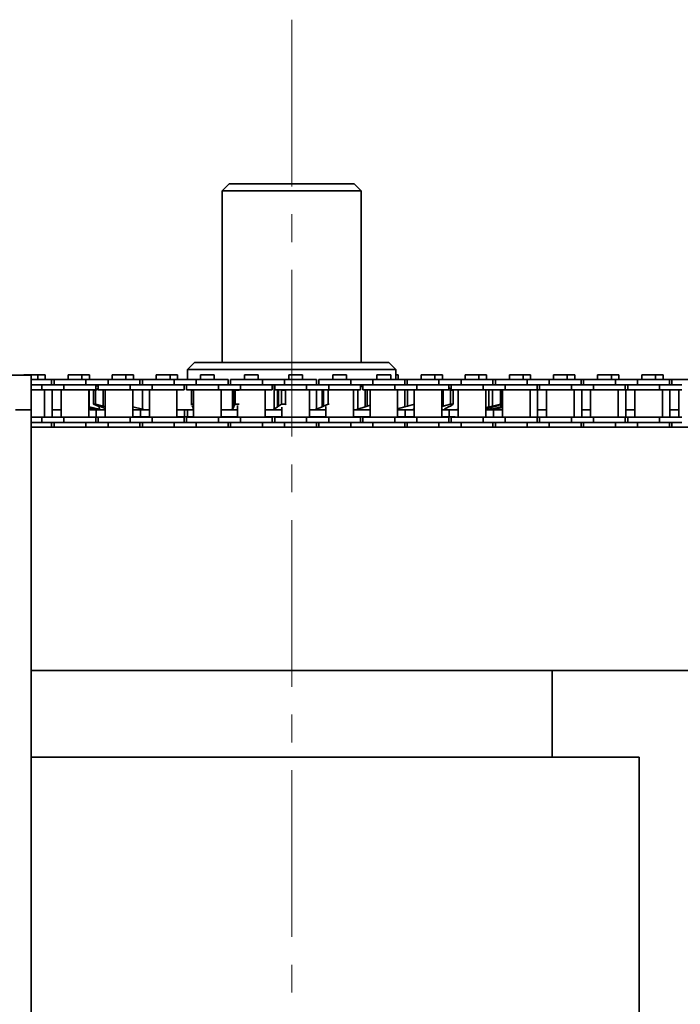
# Model space of a CAD drawing. Header units: millimetres. Extents: x -14862 to 14862, y -10512 to 10512.
# Tile 36 of 199: x -6482 to -6292, y -342 to -59. Entities that reach past the tile are written whole.
import ezdxf

# ---------------------------------------------------------------- set-up
doc = ezdxf.new("R2010")
doc.units = ezdxf.units.MM
doc.header["$LTSCALE"] = 4
doc.linetypes.add('点画线', pattern=[18, 12, -2, 2, -2])
doc.layers.add('中心线层', color=1, linetype='点画线', lineweight=18)
doc.layers.add('几何体', color=7, linetype='Continuous', lineweight=35)

msp = doc.modelspace()

# ---------------------------------------------------------------- linework, layer by layer
at = {"layer": '中心线层'}
msp.add_line((-6403.859, -58.603), (-6403.859, -2808.181), dxfattribs=at)
at = {"layer": '几何体'}
for p, q in [((-6421.86, -105.88), (-6423.859, -107.88)), ((-6421.86, -105.88), (-6409.697, -105.88)), ((-6409.697, -105.88), (-6385.859, -105.88)), ((-6383.859, -107.88), (-6385.859, -105.88)), ((-6423.859, -107.88), (-6423.859, -157.273)), ((-6410.347, -107.88), (-6423.859, -107.88)), ((-6383.859, -107.88), (-6410.347, -107.88)), ((-6383.859, -157.273), (-6383.859, -107.88)), ((-6431.859, -157.273), (-6433.86, -159.273)), ((-6431.859, -157.273), (-6375.859, -157.273)), ((-6373.859, -159.273), (-6375.859, -157.273)), ((-6498.859, -160.88), (-6478.86, -160.88)), ((-6480.925, -160.791), (-6480.925, -160.88)), ((-6478.945, -160.791), (-6480.925, -160.791)), ((-6476.965, -160.791), (-6478.945, -160.791)), ((-6478.86, -160.88), (-6478.86, -170.88)), ((-6476.965, -162.167), (-6476.965, -160.791)), ((-6474.792, -160.791), (-6476.965, -160.791)), ((-6474.792, -162.167), (-6474.792, -160.791)), ((-6468.225, -160.791), (-6468.225, -162.167)), ((-6466.245, -160.791), (-6468.225, -160.791)), ((-6464.265, -160.791), (-6466.245, -160.791)), ((-6464.265, -162.167), (-6464.265, -160.791)), ((-6462.093, -160.791), (-6464.265, -160.791)), ((-6462.093, -162.167), (-6462.093, -160.791)), ((-6455.525, -160.791), (-6455.525, -162.167)), ((-6453.545, -160.791), (-6455.525, -160.791)), ((-6451.565, -160.791), (-6453.545, -160.791)), ((-6451.565, -162.167), (-6451.565, -160.791)), ((-6449.393, -160.791), (-6451.565, -160.791)), ((-6449.393, -162.167), (-6449.393, -160.791)), ((-6442.825, -160.791), (-6442.825, -162.167)), ((-6440.845, -160.791), (-6442.825, -160.791)), ((-6438.865, -160.791), (-6440.845, -160.791)), ((-6438.865, -162.167), (-6438.865, -160.791)), ((-6436.693, -160.791), (-6438.865, -160.791)), ((-6436.693, -162.167), (-6436.693, -160.791)), ((-6433.86, -159.273), (-6433.86, -162.167)), ((-6373.859, -159.273), (-6433.86, -159.273)), ((-6430.125, -160.791), (-6430.125, -162.167)), ((-6428.145, -160.791), (-6430.125, -160.791)), ((-6426.165, -160.791), (-6428.145, -160.791)), ((-6426.165, -162.167), (-6426.165, -160.791)), ((-6417.425, -160.791), (-6417.425, -162.167)), ((-6415.445, -160.791), (-6417.425, -160.791)), ((-6413.465, -160.791), (-6415.445, -160.791)), ((-6413.465, -162.167), (-6413.465, -160.791)), ((-6404.725, -160.791), (-6404.725, -162.167)), ((-6402.745, -160.791), (-6404.725, -160.791)), ((-6400.765, -160.791), (-6402.745, -160.791)), ((-6400.765, -162.167), (-6400.765, -160.791)), ((-6392.025, -160.791), (-6392.025, -162.167)), ((-6390.045, -160.791), (-6392.025, -160.791)), ((-6388.065, -160.791), (-6390.045, -160.791)), ((-6388.065, -162.167), (-6388.065, -160.791)), ((-6379.325, -160.791), (-6379.325, -162.167)), ((-6377.345, -160.791), (-6379.325, -160.791)), ((-6375.365, -160.791), (-6377.345, -160.791)), ((-6375.365, -162.167), (-6375.365, -160.791)), ((-6373.859, -162.167), (-6373.859, -159.273)), ((-6373.193, -160.791), (-6373.859, -160.791)), ((-6373.193, -162.167), (-6373.193, -160.791)), ((-6366.625, -160.791), (-6366.625, -162.167)), ((-6364.645, -160.791), (-6366.625, -160.791)), ((-6362.665, -160.791), (-6364.645, -160.791)), ((-6362.665, -162.167), (-6362.665, -160.791)), ((-6360.493, -160.791), (-6362.665, -160.791)), ((-6360.493, -162.167), (-6360.493, -160.791)), ((-6353.925, -160.791), (-6353.925, -162.167)), ((-6351.945, -160.791), (-6353.925, -160.791)), ((-6349.965, -160.791), (-6351.945, -160.791)), ((-6349.965, -162.167), (-6349.965, -160.791)), ((-6347.792, -160.791), (-6349.965, -160.791)), ((-6347.792, -162.167), (-6347.792, -160.791)), ((-6341.225, -160.791), (-6341.225, -162.167)), ((-6339.245, -160.791), (-6341.225, -160.791)), ((-6337.265, -160.791), (-6339.245, -160.791)), ((-6337.265, -162.167), (-6337.265, -160.791)), ((-6335.092, -160.791), (-6337.265, -160.791)), ((-6335.092, -162.167), (-6335.092, -160.791)), ((-6328.525, -160.791), (-6328.525, -162.167)), ((-6326.545, -160.791), (-6328.525, -160.791)), ((-6324.565, -160.791), (-6326.545, -160.791)), ((-6324.565, -162.167), (-6324.565, -160.791)), ((-6322.393, -160.791), (-6324.565, -160.791)), ((-6322.393, -162.167), (-6322.393, -160.791)), ((-6315.825, -160.791), (-6315.825, -162.167)), ((-6313.845, -160.791), (-6315.825, -160.791)), ((-6311.865, -160.791), (-6313.845, -160.791)), ((-6311.865, -162.167), (-6311.865, -160.791)), ((-6309.693, -160.791), (-6311.865, -160.791)), ((-6309.693, -162.167), (-6309.693, -160.791)), ((-6303.125, -160.791), (-6303.125, -162.167)), ((-6301.145, -160.791), (-6303.125, -160.791)), ((-6299.165, -160.791), (-6301.145, -160.791)), ((-6299.165, -162.167), (-6299.165, -160.791)), ((-6296.993, -160.791), (-6299.165, -160.791)), ((-6296.993, -162.167), (-6296.993, -160.791)), ((-6472.945, -162.167), (-6478.753, -162.167)), ((-6475.77, -163.667), (-6478.753, -163.667)), ((-6475.77, -163.667), (-6478.753, -163.667)), ((-6475.77, -163.667), (-6475.77, -165.167)), ((-6469.42, -163.667), (-6475.77, -163.667)), ((-6472.945, -163.667), (-6472.945, -162.167)), ((-6472.245, -162.167), (-6472.945, -162.167)), ((-6472.245, -162.167), (-6472.245, -163.667)), ((-6463.07, -162.167), (-6472.245, -162.167)), ((-6469.42, -163.667), (-6469.42, -165.167)), ((-6463.07, -163.667), (-6469.42, -163.667)), ((-6463.07, -163.667), (-6469.42, -163.667)), ((-6463.07, -162.167), (-6463.07, -163.667)), ((-6456.72, -162.167), (-6463.07, -162.167)), ((-6456.72, -163.667), (-6463.07, -163.667)), ((-6460.245, -165.167), (-6460.245, -163.667)), ((-6459.545, -163.887), (-6460.245, -164.047)), ((-6459.545, -163.667), (-6459.545, -165.167)), ((-6456.72, -162.167), (-6456.72, -163.667)), ((-6447.545, -162.167), (-6456.72, -162.167)), ((-6450.37, -163.667), (-6456.72, -163.667)), ((-6450.338, -163.667), (-6456.72, -163.667)), ((-6450.37, -163.667), (-6450.37, -165.167)), ((-6444.02, -163.667), (-6450.37, -163.667)), ((-6447.545, -163.667), (-6447.545, -162.167)), ((-6446.845, -162.167), (-6447.545, -162.167)), ((-6446.845, -162.167), (-6446.845, -163.667)), ((-6437.67, -162.167), (-6446.845, -162.167)), ((-6444.02, -163.667), (-6444.02, -165.167)), ((-6437.67, -163.667), (-6444.02, -163.667)), ((-6437.67, -163.667), (-6444.02, -163.667)), ((-6437.67, -162.167), (-6437.67, -163.667)), ((-6431.32, -162.167), (-6437.67, -162.167)), ((-6431.32, -163.667), (-6437.67, -163.667)), ((-6434.845, -165.167), (-6434.845, -163.667)), ((-6434.145, -163.667), (-6434.145, -165.167)), ((-6431.32, -162.167), (-6431.32, -163.667)), ((-6422.145, -162.167), (-6431.32, -162.167)), ((-6424.97, -163.667), (-6431.32, -163.667)), ((-6424.97, -163.667), (-6431.32, -163.667)), ((-6424.97, -163.667), (-6424.97, -165.167)), ((-6418.62, -163.667), (-6424.97, -163.667)), ((-6422.145, -163.667), (-6422.145, -162.167)), ((-6421.445, -162.167), (-6421.445, -163.667)), ((-6412.27, -162.167), (-6421.445, -162.167)), ((-6418.62, -163.667), (-6418.62, -165.167)), ((-6412.27, -163.667), (-6418.62, -163.667)), ((-6412.27, -163.667), (-6418.62, -163.667)), ((-6412.27, -162.167), (-6412.27, -163.667)), ((-6405.92, -162.167), (-6412.27, -162.167)), ((-6405.92, -163.667), (-6412.27, -163.667)), ((-6409.445, -165.167), (-6409.445, -163.667)), ((-6408.745, -163.941), (-6408.933, -163.821)), ((-6408.933, -163.821), (-6408.933, -170.726)), ((-6408.745, -163.667), (-6408.745, -165.167)), ((-6405.92, -162.167), (-6405.92, -163.667)), ((-6396.745, -162.167), (-6405.92, -162.167)), ((-6399.57, -163.667), (-6405.92, -163.667)), ((-6399.57, -163.667), (-6405.92, -163.667)), ((-6399.57, -163.667), (-6399.57, -165.167)), ((-6393.22, -163.667), (-6399.57, -163.667)), ((-6396.745, -163.667), (-6396.745, -162.167)), ((-6396.045, -162.167), (-6396.045, -163.667)), ((-6386.87, -162.167), (-6396.045, -162.167)), ((-6393.22, -163.667), (-6393.22, -165.167)), ((-6386.87, -163.667), (-6393.22, -163.667)), ((-6386.87, -163.667), (-6393.22, -163.667)), ((-6386.87, -162.167), (-6386.87, -163.667)), ((-6380.52, -162.167), (-6386.87, -162.167)), ((-6380.52, -163.667), (-6386.87, -163.667)), ((-6384.045, -165.167), (-6384.045, -163.667)), ((-6383.345, -164.286), (-6384.045, -164.061)), ((-6383.345, -163.667), (-6383.345, -165.167)), ((-6380.52, -162.167), (-6380.52, -163.667)), ((-6371.345, -162.167), (-6380.52, -162.167)), ((-6374.17, -163.667), (-6380.52, -163.667)), ((-6374.17, -163.667), (-6380.52, -163.667)), ((-6374.17, -163.667), (-6374.17, -165.167)), ((-6367.82, -163.667), (-6374.17, -163.667)), ((-6371.345, -163.667), (-6371.345, -162.167)), ((-6370.645, -162.167), (-6371.345, -162.167)), ((-6370.645, -162.167), (-6370.645, -163.667)), ((-6361.47, -162.167), (-6370.645, -162.167)), ((-6367.82, -163.667), (-6367.82, -165.167)), ((-6361.47, -163.667), (-6367.82, -163.667)), ((-6361.47, -163.667), (-6367.82, -163.667)), ((-6361.47, -162.167), (-6361.47, -163.667)), ((-6355.12, -162.167), (-6361.47, -162.167)), ((-6355.12, -163.667), (-6361.47, -163.667)), ((-6358.645, -165.167), (-6358.645, -163.667)), ((-6357.945, -163.667), (-6357.945, -165.167)), ((-6355.12, -162.167), (-6355.12, -163.667)), ((-6345.945, -162.167), (-6355.12, -162.167)), ((-6348.77, -163.667), (-6355.12, -163.667)), ((-6348.77, -163.667), (-6355.12, -163.667)), ((-6348.77, -163.667), (-6348.77, -165.167)), ((-6342.42, -163.667), (-6348.77, -163.667)), ((-6345.945, -163.667), (-6345.945, -162.167)), ((-6345.245, -162.167), (-6345.945, -162.167)), ((-6345.245, -162.167), (-6345.245, -163.667)), ((-6336.07, -162.167), (-6345.245, -162.167)), ((-6342.42, -163.667), (-6342.42, -165.167)), ((-6336.07, -163.667), (-6342.42, -163.667)), ((-6336.07, -163.667), (-6342.42, -163.667)), ((-6336.07, -162.167), (-6336.07, -163.667)), ((-6329.72, -162.167), (-6336.07, -162.167)), ((-6329.72, -163.667), (-6336.07, -163.667)), ((-6333.245, -165.167), (-6333.245, -163.667)), ((-6332.545, -163.667), (-6332.545, -165.167)), ((-6329.72, -162.167), (-6329.72, -163.667)), ((-6320.545, -162.167), (-6329.72, -162.167)), ((-6323.37, -163.667), (-6329.72, -163.667)), ((-6323.37, -163.667), (-6329.72, -163.667)), ((-6323.37, -163.667), (-6323.37, -165.167)), ((-6317.02, -163.667), (-6323.37, -163.667)), ((-6320.545, -163.667), (-6320.545, -162.167)), ((-6319.845, -162.167), (-6320.545, -162.167)), ((-6319.845, -162.167), (-6319.845, -163.667)), ((-6310.67, -162.167), (-6319.845, -162.167)), ((-6317.02, -163.667), (-6317.02, -165.167)), ((-6310.67, -163.667), (-6317.02, -163.667)), ((-6310.67, -163.667), (-6317.02, -163.667)), ((-6310.67, -162.167), (-6310.67, -163.667)), ((-6304.32, -162.167), (-6310.67, -162.167)), ((-6304.32, -163.667), (-6310.67, -163.667)), ((-6307.845, -165.167), (-6307.845, -163.667)), ((-6307.145, -163.667), (-6307.145, -165.167)), ((-6304.32, -162.167), (-6304.32, -163.667)), ((-6295.145, -162.167), (-6304.32, -162.167)), ((-6297.97, -163.667), (-6304.32, -163.667)), ((-6297.97, -163.667), (-6304.32, -163.667)), ((-6297.97, -163.667), (-6297.97, -165.167)), ((-6291.62, -163.667), (-6297.97, -163.667)), ((-6295.145, -163.667), (-6295.145, -162.167)), ((-6294.445, -162.167), (-6295.145, -162.167)), ((-6294.445, -162.167), (-6294.445, -163.667)), ((-6285.27, -162.167), (-6294.445, -162.167)), ((-6475.77, -165.167), (-6478.753, -165.167)), ((-6469.42, -165.167), (-6475.77, -165.167)), ((-6474.97, -173.017), (-6474.97, -165.167)), ((-6472.798, -173.017), (-6472.798, -165.167)), ((-6470.22, -165.167), (-6470.22, -173.017)), ((-6460.245, -165.167), (-6469.42, -165.167)), ((-6462.27, -173.017), (-6462.27, -165.167)), ((-6462.141, -165.167), (-6462.141, -170.068)), ((-6460.898, -165.254), (-6460.362, -165.254)), ((-6460.898, -169.293), (-6460.898, -165.254)), ((-6459.545, -165.07), (-6460.362, -165.254)), ((-6460.362, -165.254), (-6460.362, -169.293)), ((-6460.245, -165.011), (-6459.521, -164.742)), ((-6450.37, -165.167), (-6459.545, -165.167)), ((-6458.085, -165.167), (-6458.085, -169.805)), ((-6457.52, -165.167), (-6457.52, -173.017)), ((-6444.02, -165.167), (-6450.37, -165.167)), ((-6449.57, -173.017), (-6449.57, -165.167)), ((-6446.826, -165.167), (-6446.826, -170.726)), ((-6444.82, -165.167), (-6444.82, -173.017)), ((-6434.845, -165.167), (-6444.02, -165.167)), ((-6436.87, -173.017), (-6436.87, -165.167)), ((-6424.97, -165.167), (-6434.145, -165.167)), ((-6432.73, -165.167), (-6432.73, -169.52)), ((-6432.651, -165.254), (-6432.12, -165.254)), ((-6432.651, -169.293), (-6432.651, -165.254)), ((-6432.12, -165.167), (-6432.12, -173.017)), ((-6418.62, -165.167), (-6424.97, -165.167)), ((-6424.17, -173.017), (-6424.17, -165.167)), ((-6420.938, -165.167), (-6420.938, -170.726)), ((-6420.515, -165.167), (-6420.515, -169.805)), ((-6420.086, -165.254), (-6418.974, -165.254)), ((-6420.086, -169.293), (-6420.086, -165.254)), ((-6409.445, -165.167), (-6418.62, -165.167)), ((-6411.47, -173.017), (-6411.47, -165.167)), ((-6399.57, -165.167), (-6408.745, -165.167)), ((-6407.9, -165.167), (-6407.9, -170.068)), ((-6407.697, -165.167), (-6407.697, -169.805)), ((-6406.811, -165.254), (-6405.665, -165.254)), ((-6406.811, -169.293), (-6406.811, -165.254)), ((-6405.418, -165.132), (-6405.665, -165.254)), ((-6405.665, -165.254), (-6405.665, -169.293)), ((-6393.22, -165.167), (-6399.57, -165.167)), ((-6398.77, -173.017), (-6398.77, -165.167)), ((-6396.706, -165.167), (-6396.706, -170.726)), ((-6395.131, -165.167), (-6395.131, -170.068)), ((-6394.71, -165.167), (-6394.71, -169.805)), ((-6393.407, -165.254), (-6393.081, -165.254)), ((-6393.407, -169.293), (-6393.407, -165.254)), ((-6384.045, -165.167), (-6393.22, -165.167)), ((-6386.07, -173.017), (-6386.07, -165.167)), ((-6384.792, -165.167), (-6384.792, -170.726)), ((-6374.17, -165.167), (-6383.345, -165.167)), ((-6382.744, -165.167), (-6382.744, -170.068)), ((-6382.124, -165.167), (-6382.124, -169.805)), ((-6381.32, -165.167), (-6381.32, -173.017)), ((-6367.82, -165.167), (-6374.17, -165.167)), ((-6373.37, -173.017), (-6373.37, -165.167)), ((-6371.279, -165.167), (-6371.279, -170.068)), ((-6370.487, -165.167), (-6370.487, -169.805)), ((-6368.536, -165.254), (-6368.869, -165.167)), ((-6368.62, -165.167), (-6368.62, -173.017)), ((-6358.645, -165.167), (-6367.82, -165.167)), ((-6360.67, -173.017), (-6360.67, -165.167)), ((-6360.309, -165.167), (-6360.309, -169.805)), ((-6358.645, -164.53), (-6358.17, -164.742)), ((-6358.155, -165.254), (-6358.645, -165.138)), ((-6358.17, -164.742), (-6357.945, -164.884)), ((-6358.155, -165.254), (-6357.358, -165.254)), ((-6358.155, -169.293), (-6358.155, -165.254)), ((-6348.77, -165.167), (-6357.945, -165.167)), ((-6357.358, -165.254), (-6357.358, -169.293)), ((-6355.93, -165.167), (-6355.93, -170.726)), ((-6355.92, -165.167), (-6355.92, -173.017)), ((-6342.42, -165.167), (-6348.77, -165.167)), ((-6347.97, -173.017), (-6347.97, -165.167)), ((-6347.102, -165.167), (-6347.102, -170.068)), ((-6346.024, -165.167), (-6346.024, -169.805)), ((-6343.753, -165.254), (-6344.141, -165.167)), ((-6343.753, -165.254), (-6343.359, -165.254)), ((-6343.753, -169.293), (-6343.753, -165.254)), ((-6343.359, -165.254), (-6343.359, -169.293)), ((-6343.22, -165.167), (-6343.22, -173.017)), ((-6333.245, -165.167), (-6342.42, -165.167)), ((-6335.27, -173.017), (-6335.27, -165.167)), ((-6332.545, -165.167), (-6333.245, -165.167)), ((-6333.098, -173.017), (-6333.098, -165.167)), ((-6323.37, -165.167), (-6332.545, -165.167)), ((-6330.52, -165.167), (-6330.52, -173.017)), ((-6317.02, -165.167), (-6323.37, -165.167)), ((-6322.57, -173.017), (-6322.57, -165.167)), ((-6320.398, -173.017), (-6320.398, -165.167)), ((-6317.82, -165.167), (-6317.82, -173.017)), ((-6307.845, -165.167), (-6317.02, -165.167)), ((-6309.87, -173.017), (-6309.87, -165.167)), ((-6307.145, -165.167), (-6307.845, -165.167)), ((-6307.698, -173.017), (-6307.698, -165.167)), ((-6297.97, -165.167), (-6307.145, -165.167)), ((-6305.12, -165.167), (-6305.12, -173.017)), ((-6291.62, -165.167), (-6297.97, -165.167)), ((-6297.17, -173.017), (-6297.17, -165.167)), ((-6294.998, -173.017), (-6294.998, -165.167)), ((-6292.42, -165.167), (-6292.42, -173.017)), ((-6460.898, -169.293), (-6460.362, -169.293)), ((-6459.521, -169.805), (-6460.898, -169.293)), ((-6460.362, -169.293), (-6458.085, -169.805)), ((-6458.7, -170.068), (-6459.521, -169.805)), ((-6459.255, -169.89), (-6459.255, -170.726)), ((-6458.085, -169.805), (-6457.52, -169.947)), ((-6432.651, -169.293), (-6432.12, -169.293)), ((-6432.631, -169.52), (-6432.651, -169.293)), ((-6432.359, -170.068), (-6432.606, -169.805)), ((-6420.515, -169.805), (-6420.086, -169.293)), ((-6420.493, -170.068), (-6420.515, -169.805)), ((-6420.086, -169.293), (-6418.974, -169.293)), ((-6419.42, -169.672), (-6419.42, -173.017)), ((-6407.9, -170.068), (-6407.697, -169.805)), ((-6407.697, -169.805), (-6406.811, -169.293)), ((-6406.811, -169.293), (-6405.665, -169.293)), ((-6405.665, -169.293), (-6405.418, -169.415)), ((-6395.131, -170.068), (-6394.71, -169.805)), ((-6394.71, -169.805), (-6393.407, -169.293)), ((-6394.02, -169.964), (-6394.02, -173.017)), ((-6393.407, -169.293), (-6393.081, -169.293)), ((-6382.744, -170.068), (-6382.124, -169.805)), ((-6382.124, -169.805), (-6381.32, -169.558)), ((-6371.279, -170.068), (-6370.487, -169.805)), ((-6370.487, -169.805), (-6368.536, -169.293)), ((-6360.67, -169.907), (-6360.309, -169.805)), ((-6360.309, -169.805), (-6358.155, -169.293)), ((-6358.17, -169.805), (-6358.761, -170.068)), ((-6357.358, -169.293), (-6358.17, -169.805)), ((-6358.155, -169.293), (-6357.358, -169.293)), ((-6347.102, -170.068), (-6346.024, -169.805)), ((-6346.024, -169.805), (-6343.753, -169.293)), ((-6344.968, -169.805), (-6345.877, -170.068)), ((-6343.359, -169.293), (-6344.968, -169.805)), ((-6343.753, -169.293), (-6343.359, -169.293)), ((-6343.625, -169.377), (-6343.625, -170.068)), ((-6343.625, -170.068), (-6343.22, -169.97)), ((-6478.86, -170.88), (-6483.359, -170.88)), ((-6478.86, -1203.241), (-6478.86, -170.88)), ((-6472.798, -170.88), (-6470.22, -170.88)), ((-6461.734, -170.88), (-6462.344, -170.726)), ((-6460.849, -170.726), (-6462.304, -170.303)), ((-6462.27, -170.037), (-6462.141, -170.068)), ((-6462.27, -170.649), (-6461.95, -170.726)), ((-6462.141, -170.068), (-6459.255, -170.726)), ((-6461.95, -170.406), (-6461.95, -170.726)), ((-6461.734, -170.88), (-6461.274, -170.88)), ((-6461.274, -170.88), (-6460.36, -170.88)), ((-6460.36, -170.88), (-6460.849, -170.726)), ((-6460.36, -170.88), (-6458.504, -170.88)), ((-6460.098, -173.017), (-6460.098, -170.88)), ((-6457.52, -170.49), (-6458.7, -170.068)), ((-6458.504, -170.88), (-6457.52, -170.88)), ((-6449.608, -170.068), (-6446.826, -170.726)), ((-6449.57, -170.88), (-6446.023, -170.88)), ((-6447.398, -172.88), (-6447.398, -170.88)), ((-6446.023, -170.88), (-6444.82, -170.88)), ((-6436.858, -170.88), (-6432.344, -170.88)), ((-6434.698, -172.88), (-6434.698, -170.88)), ((-6433.86, -170.88), (-6433.86, -172.88)), ((-6432.245, -170.527), (-6432.359, -170.068)), ((-6432.344, -170.88), (-6432.196, -170.726)), ((-6432.344, -170.88), (-6432.12, -170.88)), ((-6424.17, -170.88), (-6421.247, -170.88)), ((-6421.247, -170.88), (-6420.938, -170.726)), ((-6421.247, -170.88), (-6419.42, -170.88)), ((-6420.938, -170.726), (-6420.493, -170.068)), ((-6411.47, -170.88), (-6409.39, -170.88)), ((-6409.39, -170.88), (-6408.933, -170.726)), ((-6409.39, -170.88), (-6406.72, -170.88)), ((-6408.933, -170.726), (-6407.9, -170.068)), ((-6406.72, -170.145), (-6406.72, -173.017)), ((-6398.77, -170.88), (-6397.291, -170.88)), ((-6397.291, -170.88), (-6396.706, -170.726)), ((-6397.291, -170.88), (-6394.02, -170.88)), ((-6396.706, -170.726), (-6395.131, -170.068)), ((-6386.07, -170.88), (-6385.48, -170.88)), ((-6385.48, -170.88), (-6384.792, -170.726)), ((-6385.48, -170.88), (-6381.32, -170.88)), ((-6384.792, -170.726), (-6382.744, -170.068)), ((-6373.37, -170.633), (-6371.279, -170.068)), ((-6373.37, -170.88), (-6368.836, -170.88)), ((-6371.198, -172.88), (-6371.198, -170.88)), ((-6368.62, -170.42), (-6368.876, -170.726)), ((-6368.836, -170.88), (-6368.62, -170.88)), ((-6360.67, -170.88), (-6360.022, -170.88)), ((-6360.022, -170.88), (-6356.732, -170.88)), ((-6358.761, -170.068), (-6359.895, -170.726)), ((-6358.497, -172.88), (-6358.497, -170.88)), ((-6356.732, -170.88), (-6355.93, -170.726)), ((-6356.732, -170.88), (-6355.92, -170.88)), ((-6345.877, -170.068), (-6348.002, -170.726)), ((-6347.97, -170.265), (-6347.102, -170.068)), ((-6347.97, -170.88), (-6347.142, -170.88)), ((-6347.142, -170.88), (-6346.435, -170.726)), ((-6347.142, -170.88), (-6346.183, -170.88)), ((-6346.435, -170.726), (-6343.625, -170.068)), ((-6346.435, -170.241), (-6346.435, -170.726)), ((-6346.183, -170.88), (-6345.985, -170.88)), ((-6345.985, -170.88), (-6345.375, -170.726)), ((-6345.797, -173.017), (-6345.797, -170.833)), ((-6345.671, -170.88), (-6343.22, -170.88)), ((-6343.121, -170.068), (-6345.612, -170.726)), ((-6345.375, -170.726), (-6343.22, -170.18)), ((-6333.098, -170.88), (-6330.52, -170.88)), ((-6320.398, -170.88), (-6317.82, -170.88)), ((-6307.698, -170.88), (-6305.12, -170.88)), ((-6294.998, -170.88), (-6292.42, -170.88)), ((-6475.77, -174.517), (-6478.943, -174.517)), ((-6475.77, -174.517), (-6478.943, -174.517)), ((-6475.77, -173.017), (-6478.753, -173.017)), ((-6475.77, -174.517), (-6475.77, -173.017)), ((-6469.42, -173.017), (-6475.77, -173.017)), ((-6469.42, -174.517), (-6475.77, -174.517)), ((-6472.945, -175.88), (-6472.945, -174.517)), ((-6472.245, -174.517), (-6472.245, -175.88)), ((-6469.42, -174.517), (-6469.42, -173.017)), ((-6460.245, -173.017), (-6469.42, -173.017)), ((-6463.07, -174.517), (-6469.42, -174.517)), ((-6463.07, -174.517), (-6469.42, -174.517)), ((-6456.72, -174.517), (-6463.07, -174.517)), ((-6463.07, -175.88), (-6463.07, -174.517)), ((-6460.245, -174.517), (-6460.245, -173.017)), ((-6459.545, -173.017), (-6460.245, -173.017)), ((-6459.545, -173.017), (-6459.545, -174.517)), ((-6450.37, -173.017), (-6459.545, -173.017)), ((-6450.37, -174.517), (-6456.72, -174.517)), ((-6450.37, -174.517), (-6456.72, -174.517)), ((-6456.72, -175.88), (-6456.72, -174.517)), ((-6450.37, -174.517), (-6450.37, -173.017)), ((-6444.02, -173.017), (-6450.37, -173.017)), ((-6444.02, -174.517), (-6450.37, -174.517)), ((-6449.57, -172.88), (-6444.82, -172.88)), ((-6447.545, -175.88), (-6447.545, -174.517)), ((-6446.845, -174.517), (-6446.845, -175.88)), ((-6444.02, -174.517), (-6444.02, -173.017)), ((-6434.845, -173.017), (-6444.02, -173.017)), ((-6437.67, -174.517), (-6444.02, -174.517)), ((-6437.67, -174.517), (-6444.02, -174.517)), ((-6431.32, -174.517), (-6437.67, -174.517)), ((-6437.67, -175.88), (-6437.67, -174.517)), ((-6436.87, -172.88), (-6432.12, -172.88)), ((-6434.845, -174.517), (-6434.845, -173.017)), ((-6434.145, -173.017), (-6434.145, -174.517)), ((-6424.97, -173.017), (-6434.145, -173.017)), ((-6424.97, -174.517), (-6431.32, -174.517)), ((-6424.97, -174.517), (-6431.32, -174.517)), ((-6431.32, -175.88), (-6431.32, -174.517)), ((-6424.97, -174.517), (-6424.97, -173.017)), ((-6418.62, -173.017), (-6424.97, -173.017)), ((-6418.62, -174.517), (-6424.97, -174.517)), ((-6424.17, -172.88), (-6419.42, -172.88)), ((-6422.145, -175.88), (-6422.145, -174.517)), ((-6421.445, -174.517), (-6421.445, -175.88)), ((-6418.62, -174.517), (-6418.62, -173.017)), ((-6409.445, -173.017), (-6418.62, -173.017)), ((-6412.27, -174.517), (-6418.62, -174.517)), ((-6412.27, -174.517), (-6418.62, -174.517)), ((-6405.92, -174.517), (-6412.27, -174.517)), ((-6412.27, -175.88), (-6412.27, -174.517)), ((-6411.47, -172.88), (-6406.72, -172.88)), ((-6409.445, -174.517), (-6409.445, -173.017)), ((-6408.745, -173.017), (-6408.745, -174.517)), ((-6399.57, -173.017), (-6408.745, -173.017)), ((-6399.57, -174.517), (-6405.92, -174.517)), ((-6399.57, -174.517), (-6405.92, -174.517)), ((-6405.92, -175.88), (-6405.92, -174.517)), ((-6399.57, -174.517), (-6399.57, -173.017)), ((-6393.22, -173.017), (-6399.57, -173.017)), ((-6393.22, -174.517), (-6399.57, -174.517)), ((-6398.77, -172.88), (-6394.02, -172.88)), ((-6396.745, -175.88), (-6396.745, -174.517)), ((-6396.045, -174.517), (-6396.045, -175.88)), ((-6393.22, -174.517), (-6393.22, -173.017)), ((-6384.045, -173.017), (-6393.22, -173.017)), ((-6386.87, -174.517), (-6393.22, -174.517)), ((-6386.87, -174.517), (-6393.22, -174.517)), ((-6380.52, -174.517), (-6386.87, -174.517)), ((-6386.87, -175.88), (-6386.87, -174.517)), ((-6386.07, -172.88), (-6381.32, -172.88)), ((-6384.045, -174.517), (-6384.045, -173.017)), ((-6383.345, -173.017), (-6383.345, -174.517)), ((-6374.17, -173.017), (-6383.345, -173.017)), ((-6374.17, -174.517), (-6380.52, -174.517)), ((-6374.17, -174.517), (-6380.52, -174.517)), ((-6380.52, -175.88), (-6380.52, -174.517)), ((-6374.17, -174.517), (-6374.17, -173.017)), ((-6367.82, -173.017), (-6374.17, -173.017)), ((-6367.82, -174.517), (-6374.17, -174.517)), ((-6373.37, -172.88), (-6368.62, -172.88)), ((-6371.345, -175.88), (-6371.345, -174.517)), ((-6370.645, -174.517), (-6370.645, -175.88)), ((-6367.82, -174.517), (-6367.82, -173.017)), ((-6358.645, -173.017), (-6367.82, -173.017)), ((-6361.47, -174.517), (-6367.82, -174.517)), ((-6361.47, -174.517), (-6367.82, -174.517)), ((-6355.12, -174.517), (-6361.47, -174.517)), ((-6361.47, -175.88), (-6361.47, -174.517)), ((-6360.67, -172.88), (-6356.859, -172.88)), ((-6358.645, -174.517), (-6358.645, -173.017)), ((-6357.945, -173.017), (-6357.945, -174.517)), ((-6348.77, -173.017), (-6357.945, -173.017)), ((-6356.723, -173.017), (-6356.859, -172.88)), ((-6348.77, -174.517), (-6355.12, -174.517)), ((-6348.77, -174.517), (-6355.12, -174.517)), ((-6355.12, -175.88), (-6355.12, -174.517)), ((-6348.77, -174.517), (-6348.77, -173.017)), ((-6342.42, -173.017), (-6348.77, -173.017)), ((-6342.42, -174.517), (-6348.77, -174.517)), ((-6345.945, -175.88), (-6345.945, -174.517)), ((-6345.245, -174.517), (-6345.245, -175.88)), ((-6342.42, -174.517), (-6342.42, -173.017)), ((-6333.245, -173.017), (-6342.42, -173.017)), ((-6336.07, -174.517), (-6342.42, -174.517)), ((-6336.07, -174.517), (-6342.42, -174.517)), ((-6329.72, -174.517), (-6336.07, -174.517)), ((-6336.07, -175.88), (-6336.07, -174.517)), ((-6333.245, -174.517), (-6333.245, -173.017)), ((-6332.545, -173.017), (-6333.245, -173.017)), ((-6332.545, -173.017), (-6332.545, -174.517)), ((-6323.37, -173.017), (-6332.545, -173.017)), ((-6323.37, -174.517), (-6329.72, -174.517)), ((-6323.37, -174.517), (-6329.72, -174.517)), ((-6329.72, -175.88), (-6329.72, -174.517)), ((-6323.37, -174.517), (-6323.37, -173.017)), ((-6317.02, -173.017), (-6323.37, -173.017)), ((-6317.02, -174.517), (-6323.37, -174.517)), ((-6320.545, -175.88), (-6320.545, -174.517)), ((-6319.845, -174.517), (-6319.845, -175.88)), ((-6317.02, -174.517), (-6317.02, -173.017)), ((-6307.845, -173.017), (-6317.02, -173.017)), ((-6310.67, -174.517), (-6317.02, -174.517)), ((-6310.67, -174.517), (-6317.02, -174.517)), ((-6304.32, -174.517), (-6310.67, -174.517)), ((-6310.67, -175.88), (-6310.67, -174.517)), ((-6307.845, -174.517), (-6307.845, -173.017)), ((-6307.145, -173.017), (-6307.845, -173.017)), ((-6307.145, -173.017), (-6307.145, -174.517)), ((-6297.97, -173.017), (-6307.145, -173.017)), ((-6297.97, -174.517), (-6304.32, -174.517)), ((-6297.97, -174.517), (-6304.32, -174.517)), ((-6304.32, -175.88), (-6304.32, -174.517)), ((-6297.97, -174.517), (-6297.97, -173.017)), ((-6291.62, -173.017), (-6297.97, -173.017)), ((-6291.62, -174.517), (-6297.97, -174.517)), ((-6295.145, -175.88), (-6295.145, -174.517)), ((-6294.445, -174.517), (-6294.445, -175.88)), ((-6229.873, -175.88), (-6478.86, -175.88)), ((-6229.873, -245.88), (-6478.86, -245.88)), ((-6328.859, -270.88), (-6328.859, -245.88)), ((-6303.86, -270.88), (-6478.86, -270.88)), ((-6303.86, -1415.88), (-6303.86, -270.88))]:
    msp.add_line(p, q, dxfattribs=at)
for points, knots in [([(-6461.95, -170.726), (-6461.939, -170.728), (-6461.714, -170.781), (-6461.488, -170.832), (-6461.274, -170.88)], [0, 0, 0, 0, 0.03429345, 0.69358394, 0.69358394, 0.69358394, 0.69358394]), ([(-6459.255, -170.726), (-6459.243, -170.728), (-6458.993, -170.783), (-6458.742, -170.833), (-6458.504, -170.88)], [0, 0, 0, 0, 0.03708416, 0.76722049, 0.76722049, 0.76722049, 0.76722049]), ([(-6446.826, -170.726), (-6446.813, -170.728), (-6446.547, -170.785), (-6446.279, -170.834), (-6446.023, -170.88)], [0, 0, 0, 0, 0.03801723, 0.81774637, 0.81774637, 0.81774637, 0.81774637]), ([(-6368.876, -170.726), (-6368.877, -170.728), (-6368.89, -170.78), (-6368.863, -170.832), (-6368.836, -170.88)], [0, 0, 0, 0, 0.00821396, 0.16295531, 0.16295531, 0.16295531, 0.16295531]), ([(-6359.895, -170.726), (-6359.898, -170.728), (-6359.95, -170.771), (-6359.987, -170.827), (-6360.022, -170.88)], [0, 0, 0, 0, 0.01239231, 0.20120572, 0.20120572, 0.20120572, 0.20120572]), ([(-6345.612, -170.726), (-6345.622, -170.728), (-6345.813, -170.779), (-6346.002, -170.831), (-6346.183, -170.88)], [0, 0, 0, 0, 0.03059296, 0.59085449, 0.59085449, 0.59085449, 0.59085449])]:
    msp.add_open_spline(points, degree=3, knots=knots, dxfattribs=at)

doc.saveas('drawing.dxf')
